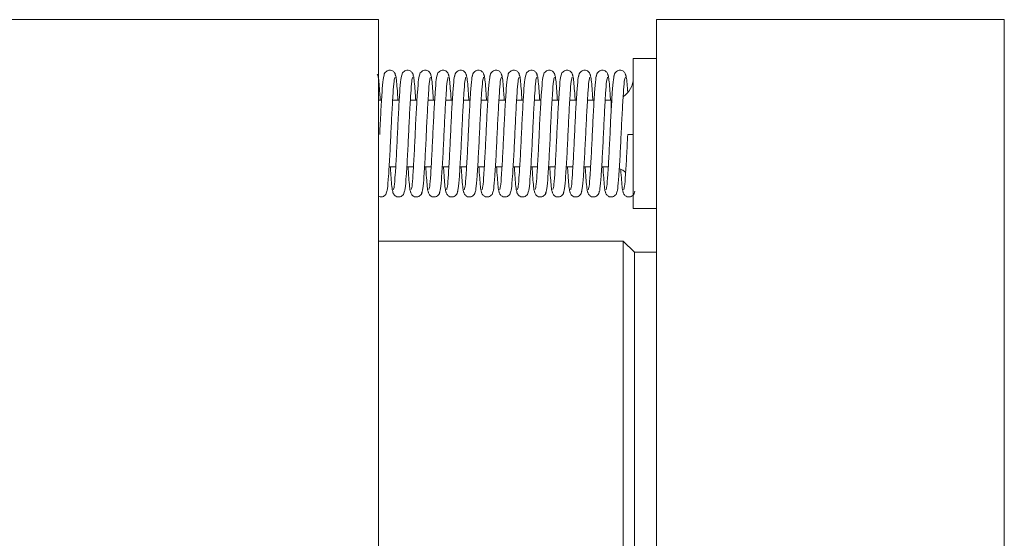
# Model space of a CAD drawing. Header units: inches. Extents: x 3.7 to 30.1, y 2.5 to 21.4.
# Tile 28 of 29: x 23.3 to 25.1, y 12.6 to 13.6. Entities that reach past the tile are written whole.
import ezdxf

# ---------------------------------------------------------------- set-up
doc = ezdxf.new("R2010")
doc.units = ezdxf.units.IN
doc.header["$MEASUREMENT"] = 0

msp = doc.modelspace()

# ---------------------------------------------------------------- linework, layer by layer
at = {"color": 7, "linetype": 'Continuous', "lineweight": 15}
for p, q in [((23.9806, 13.5666), (20.3089, 13.5666)), ((23.9806, 11.5316), (23.9806, 13.5666)), ((25.1056, 13.5666), (24.4806, 13.5666)), ((24.4806, 13.5666), (24.4806, 11.5316)), ((25.1056, 13.5666), (25.1056, 11.5316)), ((24.4806, 13.4966), (24.4386, 13.4966)), ((24.4386, 13.4966), (24.4386, 13.3541)), ((23.9861, 13.4216), (23.9806, 13.4216)), ((24.0179, 13.4216), (24.0061, 13.4216)), ((24.0498, 13.4216), (24.0379, 13.4216)), ((24.0816, 13.4216), (24.0697, 13.4216)), ((24.1135, 13.4216), (24.1016, 13.4216)), ((24.1453, 13.4216), (24.1334, 13.4216)), ((24.1772, 13.4216), (24.1653, 13.4216)), ((24.209, 13.4216), (24.1971, 13.4216)), ((24.2408, 13.4216), (24.229, 13.4216)), ((24.2727, 13.4216), (24.2608, 13.4216)), ((24.3045, 13.4216), (24.2926, 13.4216)), ((24.3364, 13.4216), (24.3245, 13.4216)), ((24.3682, 13.4216), (24.3563, 13.4216)), ((24.3986, 13.4216), (24.3882, 13.4216)), ((24.3986, 13.3979), (24.3986, 13.4216)), ((24.4386, 13.3541), (24.4386, 13.2266)), ((23.9997, 13.3016), (24.0116, 13.3016)), ((24.0315, 13.3016), (24.0434, 13.3016)), ((24.0633, 13.3016), (24.0752, 13.3016)), ((24.0952, 13.3016), (24.1071, 13.3016)), ((24.127, 13.3016), (24.1389, 13.3016)), ((24.1589, 13.3016), (24.1708, 13.3016)), ((24.1907, 13.3016), (24.2026, 13.3016)), ((24.2226, 13.3016), (24.2345, 13.3016)), ((24.2544, 13.3016), (24.2663, 13.3016)), ((24.2862, 13.3016), (24.2981, 13.3016)), ((24.3181, 13.3016), (24.33, 13.3016)), ((24.3499, 13.3016), (24.3618, 13.3016)), ((24.3818, 13.3016), (24.3937, 13.3016)), ((24.4385, 13.2638), (24.4386, 13.2616)), ((24.4386, 13.2266), (24.4806, 13.2266)), ((24.4206, 13.1681), (23.9806, 13.1681)), ((24.4406, 13.1481), (24.4206, 13.1681)), ((24.4206, 12.1083), (24.4206, 13.1681)), ((24.4806, 13.1481), (24.4406, 13.1481)), ((24.4406, 12.1316), (24.4406, 13.1481))]:
    msp.add_line(p, q, dxfattribs=at)
at = {"color": 7, "linetype": 'Continuous', "lineweight": 15, "flags": 128}
msp.add_lwpolyline([(24.4386, 13.3599), (24.4348, 13.36), (24.4315, 13.36), (24.4294, 13.36), (24.4286, 13.3601), (24.4294, 13.3601), (24.4315, 13.3602), (24.4348, 13.3602), (24.4382, 13.3602)], dxfattribs=at)
at = {"color": 7, "linetype": 'Continuous', "lineweight": 15}
for centre, start, end in [((24.3986, 13.4616), 303.8545, 0), ((24.3986, 13.2616), 48.2477, 68.1339)]:
    msp.add_arc(centre, 0.04, start, end, dxfattribs=at)
for points, knots in [([(24.0114, 13.465), (24.0113, 13.4661), (24.011, 13.4682), (24.0097, 13.4709), (24.0079, 13.4729), (24.0054, 13.4747), (24.0024, 13.4756), (23.9995, 13.4756), (23.9962, 13.4747), (23.9932, 13.4724), (23.9908, 13.469), (23.9904, 13.4662), (23.9902, 13.4648)], [0, 0, 0, 0, 0.08413, 0.164604, 0.239579, 0.308413, 0.428746, 0.534561, 0.645065, 0.762333, 0.882673, 1, 1, 1, 1]), ([(24.0432, 13.465), (24.0431, 13.4661), (24.0429, 13.4682), (24.0415, 13.4709), (24.0397, 13.4729), (24.0372, 13.4747), (24.0342, 13.4756), (24.0313, 13.4756), (24.0281, 13.4747), (24.025, 13.4724), (24.0226, 13.469), (24.0222, 13.4662), (24.022, 13.4648)], [0, 0, 0, 0, 0.08413, 0.164604, 0.239579, 0.308413, 0.428746, 0.534561, 0.645065, 0.762333, 0.882673, 1, 1, 1, 1]), ([(24.0751, 13.465), (24.0749, 13.4661), (24.0747, 13.4682), (24.0733, 13.4709), (24.0716, 13.4729), (24.0691, 13.4747), (24.0661, 13.4756), (24.0631, 13.4756), (24.0599, 13.4747), (24.0569, 13.4724), (24.0545, 13.469), (24.0541, 13.4662), (24.0539, 13.4648)], [0, 0, 0, 0, 0.08413, 0.164604, 0.239579, 0.308413, 0.428746, 0.534561, 0.645065, 0.762333, 0.882673, 1, 1, 1, 1]), ([(24.1069, 13.465), (24.1068, 13.4661), (24.1066, 13.4682), (24.1052, 13.4709), (24.1034, 13.4729), (24.1009, 13.4747), (24.0979, 13.4756), (24.095, 13.4756), (24.0918, 13.4747), (24.0887, 13.4724), (24.0863, 13.469), (24.0859, 13.4662), (24.0857, 13.4648)], [0, 0, 0, 0, 0.08413, 0.164604, 0.239579, 0.308413, 0.428746, 0.534561, 0.645065, 0.762333, 0.882673, 1, 1, 1, 1]), ([(24.1388, 13.465), (24.1386, 13.4661), (24.1384, 13.4682), (24.137, 13.4709), (24.1352, 13.4729), (24.1328, 13.4747), (24.1298, 13.4756), (24.1268, 13.4756), (24.1236, 13.4747), (24.1205, 13.4724), (24.1182, 13.469), (24.1178, 13.4662), (24.1176, 13.4648)], [0, 0, 0, 0, 0.08413, 0.164604, 0.239579, 0.308413, 0.428746, 0.534561, 0.645065, 0.762333, 0.882673, 1, 1, 1, 1]), ([(24.1706, 13.465), (24.1705, 13.4661), (24.1702, 13.4682), (24.1689, 13.4709), (24.1671, 13.4729), (24.1646, 13.4747), (24.1616, 13.4756), (24.1587, 13.4756), (24.1555, 13.4747), (24.1524, 13.4724), (24.15, 13.469), (24.1496, 13.4662), (24.1494, 13.4648)], [0, 0, 0, 0, 0.08413, 0.164604, 0.239579, 0.308413, 0.428746, 0.534561, 0.645065, 0.762333, 0.882673, 1, 1, 1, 1]), ([(24.2024, 13.465), (24.2023, 13.4661), (24.2021, 13.4682), (24.2007, 13.4709), (24.1989, 13.4729), (24.1965, 13.4747), (24.1935, 13.4756), (24.1905, 13.4756), (24.1873, 13.4747), (24.1842, 13.4724), (24.1818, 13.469), (24.1815, 13.4662), (24.1813, 13.4648)], [0, 0, 0, 0, 0.08413, 0.164604, 0.239579, 0.308413, 0.428746, 0.534561, 0.645065, 0.762333, 0.882673, 1, 1, 1, 1]), ([(24.2343, 13.465), (24.2342, 13.4661), (24.2339, 13.4682), (24.2326, 13.4709), (24.2308, 13.4729), (24.2283, 13.4747), (24.2253, 13.4756), (24.2224, 13.4756), (24.2191, 13.4747), (24.2161, 13.4724), (24.2137, 13.469), (24.2133, 13.4662), (24.2131, 13.4648)], [0, 0, 0, 0, 0.08413, 0.164604, 0.239579, 0.308413, 0.428746, 0.534561, 0.645065, 0.762333, 0.882673, 1, 1, 1, 1]), ([(24.2661, 13.465), (24.266, 13.4661), (24.2658, 13.4682), (24.2644, 13.4709), (24.2626, 13.4729), (24.2601, 13.4747), (24.2571, 13.4756), (24.2542, 13.4756), (24.251, 13.4747), (24.2479, 13.4724), (24.2455, 13.469), (24.2451, 13.4662), (24.2449, 13.4648)], [0, 0, 0, 0, 0.08413, 0.164604, 0.239579, 0.308413, 0.428746, 0.534561, 0.645065, 0.762333, 0.882673, 1, 1, 1, 1]), ([(24.298, 13.465), (24.2978, 13.4661), (24.2976, 13.4682), (24.2962, 13.4709), (24.2945, 13.4729), (24.292, 13.4747), (24.289, 13.4756), (24.286, 13.4756), (24.2828, 13.4747), (24.2798, 13.4724), (24.2774, 13.469), (24.277, 13.4662), (24.2768, 13.4648)], [0, 0, 0, 0, 0.08413, 0.164604, 0.239579, 0.308413, 0.428746, 0.534561, 0.645065, 0.762333, 0.882673, 1, 1, 1, 1]), ([(24.3298, 13.465), (24.3297, 13.4661), (24.3295, 13.4682), (24.3281, 13.4709), (24.3263, 13.4729), (24.3238, 13.4747), (24.3208, 13.4756), (24.3179, 13.4756), (24.3147, 13.4747), (24.3116, 13.4724), (24.3092, 13.469), (24.3088, 13.4662), (24.3086, 13.4648)], [0, 0, 0, 0, 0.08413, 0.164604, 0.239579, 0.308413, 0.428746, 0.534561, 0.645065, 0.762333, 0.882673, 1, 1, 1, 1]), ([(24.3617, 13.465), (24.3615, 13.4661), (24.3613, 13.4682), (24.3599, 13.4709), (24.3581, 13.4729), (24.3557, 13.4747), (24.3527, 13.4756), (24.3497, 13.4756), (24.3465, 13.4747), (24.3434, 13.4724), (24.3411, 13.469), (24.3407, 13.4662), (24.3405, 13.4648)], [0, 0, 0, 0, 0.08413, 0.164604, 0.239579, 0.308413, 0.428746, 0.534561, 0.645065, 0.762333, 0.882673, 1, 1, 1, 1]), ([(24.3935, 13.465), (24.3934, 13.4661), (24.3931, 13.4682), (24.3918, 13.4709), (24.39, 13.4729), (24.3875, 13.4747), (24.3845, 13.4756), (24.3816, 13.4756), (24.3784, 13.4747), (24.3753, 13.4724), (24.3729, 13.469), (24.3725, 13.4662), (24.3723, 13.4648)], [0, 0, 0, 0, 0.08413, 0.164604, 0.239579, 0.308413, 0.428746, 0.534561, 0.645065, 0.762333, 0.882673, 1, 1, 1, 1]), ([(24.4253, 13.465), (24.4252, 13.4661), (24.425, 13.4682), (24.4236, 13.4709), (24.4218, 13.4729), (24.4194, 13.4747), (24.4164, 13.4756), (24.4134, 13.4756), (24.4102, 13.4747), (24.4071, 13.4724), (24.4047, 13.469), (24.4044, 13.4662), (24.4042, 13.4648)], [0, 0, 0, 0, 0.08413, 0.164604, 0.239579, 0.308413, 0.428746, 0.534561, 0.645065, 0.762333, 0.882673, 1, 1, 1, 1]), ([(23.9838, 13.4216), (23.9835, 13.4257), (23.9828, 13.4372), (23.9816, 13.4521), (23.9802, 13.4655), (23.9791, 13.4674), (23.9785, 13.4684)], [0, 0, 0, 0, 0.144782, 0.402351, 0.681645, 1, 1, 1, 1]), ([(23.9911, 13.4681), (23.9904, 13.4661), (23.9889, 13.4621), (23.987, 13.4366), (23.9848, 13.4014), (23.9834, 13.3737), (23.9828, 13.3601)], [0, 0, 0, 0, 0.254786, 0.500171, 0.754096, 1, 1, 1, 1]), ([(24.0028, 13.3601), (24.0034, 13.3736), (24.0047, 13.4008), (24.0068, 13.4347), (24.0085, 13.4583), (24.0098, 13.4614), (24.0104, 13.4629)], [0, 0, 0, 0, 0.250582, 0.506088, 0.749924, 1, 1, 1, 1]), ([(24.0156, 13.4216), (24.0154, 13.4257), (24.0146, 13.4372), (24.0135, 13.4521), (24.0121, 13.4655), (24.011, 13.4674), (24.0103, 13.4684)], [0, 0, 0, 0, 0.144782, 0.402351, 0.681645, 1, 1, 1, 1]), ([(24.0229, 13.4681), (24.0222, 13.4661), (24.0207, 13.4621), (24.0188, 13.4366), (24.0166, 13.4014), (24.0153, 13.3737), (24.0147, 13.3601)], [0, 0, 0, 0, 0.254786, 0.500171, 0.754096, 1, 1, 1, 1]), ([(24.0347, 13.3601), (24.0353, 13.3736), (24.0366, 13.4008), (24.0387, 13.4347), (24.0403, 13.4583), (24.0416, 13.4614), (24.0423, 13.4629)], [0, 0, 0, 0, 0.250582, 0.506088, 0.749924, 1, 1, 1, 1]), ([(24.0475, 13.4216), (24.0472, 13.4257), (24.0465, 13.4372), (24.0453, 13.4521), (24.0439, 13.4655), (24.0428, 13.4674), (24.0422, 13.4684)], [0, 0, 0, 0, 0.144782, 0.402351, 0.681645, 1, 1, 1, 1]), ([(24.0548, 13.4681), (24.054, 13.4661), (24.0526, 13.4621), (24.0507, 13.4366), (24.0484, 13.4014), (24.0471, 13.3737), (24.0465, 13.3601)], [0, 0, 0, 0, 0.254786, 0.500171, 0.754096, 1, 1, 1, 1]), ([(24.0665, 13.3601), (24.0671, 13.3736), (24.0684, 13.4008), (24.0705, 13.4347), (24.0722, 13.4583), (24.0735, 13.4614), (24.0741, 13.4629)], [0, 0, 0, 0, 0.250582, 0.506088, 0.749924, 1, 1, 1, 1]), ([(24.0793, 13.4216), (24.0791, 13.4257), (24.0783, 13.4372), (24.0772, 13.4521), (24.0758, 13.4655), (24.0746, 13.4674), (24.074, 13.4684)], [0, 0, 0, 0, 0.1447815, 0.4023514, 0.6816453, 1, 1, 1, 1]), ([(24.0866, 13.4681), (24.0859, 13.4661), (24.0844, 13.4621), (24.0825, 13.4366), (24.0803, 13.4014), (24.079, 13.3737), (24.0783, 13.3601)], [0, 0, 0, 0, 0.254786, 0.500171, 0.754096, 1, 1, 1, 1]), ([(24.0983, 13.3601), (24.099, 13.3736), (24.1002, 13.4008), (24.1023, 13.4347), (24.104, 13.4583), (24.1053, 13.4614), (24.106, 13.4629)], [0, 0, 0, 0, 0.250582, 0.506088, 0.749924, 1, 1, 1, 1]), ([(24.1112, 13.4216), (24.1109, 13.4257), (24.1102, 13.4372), (24.109, 13.4521), (24.1076, 13.4655), (24.1065, 13.4674), (24.1059, 13.4684)], [0, 0, 0, 0, 0.144782, 0.402351, 0.681645, 1, 1, 1, 1]), ([(24.1185, 13.4681), (24.1177, 13.4661), (24.1163, 13.4621), (24.1143, 13.4366), (24.1121, 13.4014), (24.1108, 13.3737), (24.1102, 13.3601)], [0, 0, 0, 0, 0.254786, 0.500171, 0.754096, 1, 1, 1, 1]), ([(24.1302, 13.3601), (24.1308, 13.3736), (24.1321, 13.4008), (24.1342, 13.4347), (24.1359, 13.4583), (24.1371, 13.4614), (24.1378, 13.4629)], [0, 0, 0, 0, 0.250582, 0.506088, 0.749924, 1, 1, 1, 1]), ([(24.143, 13.4216), (24.1427, 13.4257), (24.142, 13.4372), (24.1409, 13.4521), (24.1395, 13.4655), (24.1383, 13.4674), (24.1377, 13.4684)], [0, 0, 0, 0, 0.144782, 0.402351, 0.681645, 1, 1, 1, 1]), ([(24.1503, 13.4681), (24.1496, 13.4661), (24.1481, 13.4621), (24.1462, 13.4366), (24.144, 13.4014), (24.1427, 13.3737), (24.142, 13.3601)], [0, 0, 0, 0, 0.254786, 0.500171, 0.754096, 1, 1, 1, 1]), ([(24.162, 13.3601), (24.1627, 13.3736), (24.1639, 13.4008), (24.166, 13.4347), (24.1677, 13.4583), (24.169, 13.4614), (24.1696, 13.4629)], [0, 0, 0, 0, 0.250582, 0.506088, 0.749924, 1, 1, 1, 1]), ([(24.1748, 13.4216), (24.1746, 13.4257), (24.1739, 13.4372), (24.1727, 13.4521), (24.1713, 13.4655), (24.1702, 13.4674), (24.1696, 13.4684)], [0, 0, 0, 0, 0.144782, 0.402351, 0.681645, 1, 1, 1, 1]), ([(24.1822, 13.4681), (24.1814, 13.4661), (24.1799, 13.4621), (24.178, 13.4366), (24.1758, 13.4014), (24.1745, 13.3737), (24.1739, 13.3601)], [0, 0, 0, 0, 0.254786, 0.500171, 0.754096, 1, 1, 1, 1]), ([(24.1939, 13.3601), (24.1945, 13.3736), (24.1958, 13.4008), (24.1979, 13.4347), (24.1996, 13.4583), (24.2008, 13.4614), (24.2015, 13.4629)], [0, 0, 0, 0, 0.250582, 0.506088, 0.749924, 1, 1, 1, 1]), ([(24.2067, 13.4216), (24.2064, 13.4257), (24.2057, 13.4372), (24.2045, 13.4521), (24.2031, 13.4655), (24.202, 13.4674), (24.2014, 13.4684)], [0, 0, 0, 0, 0.144782, 0.402351, 0.681645, 1, 1, 1, 1]), ([(24.214, 13.4681), (24.2133, 13.4661), (24.2118, 13.4621), (24.2099, 13.4366), (24.2077, 13.4014), (24.2063, 13.3737), (24.2057, 13.3601)], [0, 0, 0, 0, 0.254786, 0.500171, 0.754096, 1, 1, 1, 1]), ([(24.2257, 13.3601), (24.2263, 13.3736), (24.2276, 13.4008), (24.2297, 13.4347), (24.2314, 13.4583), (24.2327, 13.4614), (24.2333, 13.4629)], [0, 0, 0, 0, 0.250582, 0.506088, 0.749924, 1, 1, 1, 1]), ([(24.2385, 13.4216), (24.2383, 13.4257), (24.2375, 13.4372), (24.2364, 13.4521), (24.235, 13.4655), (24.2339, 13.4674), (24.2332, 13.4684)], [0, 0, 0, 0, 0.144782, 0.402351, 0.681645, 1, 1, 1, 1]), ([(24.2458, 13.4681), (24.2451, 13.4661), (24.2436, 13.4621), (24.2417, 13.4366), (24.2395, 13.4014), (24.2382, 13.3737), (24.2376, 13.3601)], [0, 0, 0, 0, 0.254786, 0.500171, 0.754096, 1, 1, 1, 1]), ([(24.2576, 13.3601), (24.2582, 13.3736), (24.2595, 13.4008), (24.2616, 13.4347), (24.2632, 13.4583), (24.2645, 13.4614), (24.2652, 13.4629)], [0, 0, 0, 0, 0.250582, 0.506088, 0.749924, 1, 1, 1, 1]), ([(24.2704, 13.4216), (24.2701, 13.4257), (24.2694, 13.4372), (24.2682, 13.4521), (24.2668, 13.4655), (24.2657, 13.4674), (24.2651, 13.4684)], [0, 0, 0, 0, 0.144782, 0.402351, 0.681645, 1, 1, 1, 1]), ([(24.2777, 13.4681), (24.2769, 13.4661), (24.2755, 13.4621), (24.2736, 13.4366), (24.2713, 13.4014), (24.27, 13.3737), (24.2694, 13.3601)], [0, 0, 0, 0, 0.254786, 0.500171, 0.754096, 1, 1, 1, 1]), ([(24.2894, 13.3601), (24.29, 13.3736), (24.2913, 13.4008), (24.2934, 13.4347), (24.2951, 13.4583), (24.2964, 13.4614), (24.297, 13.4629)], [0, 0, 0, 0, 0.250582, 0.506088, 0.749924, 1, 1, 1, 1]), ([(24.3022, 13.4216), (24.302, 13.4257), (24.3012, 13.4372), (24.3001, 13.4521), (24.2987, 13.4655), (24.2975, 13.4674), (24.2969, 13.4684)], [0, 0, 0, 0, 0.144782, 0.402351, 0.681645, 1, 1, 1, 1]), ([(24.3095, 13.4681), (24.3088, 13.4661), (24.3073, 13.4621), (24.3054, 13.4366), (24.3032, 13.4014), (24.3019, 13.3737), (24.3012, 13.3601)], [0, 0, 0, 0, 0.254786, 0.500171, 0.754096, 1, 1, 1, 1]), ([(24.3212, 13.3601), (24.3219, 13.3736), (24.3231, 13.4008), (24.3252, 13.4347), (24.3269, 13.4583), (24.3282, 13.4614), (24.3289, 13.4629)], [0, 0, 0, 0, 0.250582, 0.506088, 0.749924, 1, 1, 1, 1]), ([(24.3341, 13.4216), (24.3338, 13.4257), (24.3331, 13.4372), (24.3319, 13.4521), (24.3305, 13.4655), (24.3294, 13.4674), (24.3288, 13.4684)], [0, 0, 0, 0, 0.144782, 0.402351, 0.681645, 1, 1, 1, 1]), ([(24.3414, 13.4681), (24.3406, 13.4661), (24.3392, 13.4621), (24.3372, 13.4366), (24.335, 13.4014), (24.3337, 13.3737), (24.3331, 13.3601)], [0, 0, 0, 0, 0.254786, 0.500171, 0.754096, 1, 1, 1, 1]), ([(24.3531, 13.3601), (24.3537, 13.3736), (24.355, 13.4008), (24.3571, 13.4347), (24.3588, 13.4583), (24.36, 13.4614), (24.3607, 13.4629)], [0, 0, 0, 0, 0.250582, 0.506088, 0.749924, 1, 1, 1, 1]), ([(24.3659, 13.4216), (24.3656, 13.4257), (24.3649, 13.4372), (24.3638, 13.4521), (24.3624, 13.4655), (24.3612, 13.4674), (24.3606, 13.4684)], [0, 0, 0, 0, 0.144782, 0.402351, 0.681645, 1, 1, 1, 1]), ([(24.3732, 13.4681), (24.3725, 13.4661), (24.371, 13.4621), (24.3691, 13.4366), (24.3669, 13.4014), (24.3656, 13.3737), (24.3649, 13.3601)], [0, 0, 0, 0, 0.254786, 0.500171, 0.754096, 1, 1, 1, 1]), ([(24.3849, 13.3601), (24.3856, 13.3736), (24.3868, 13.4008), (24.3889, 13.4347), (24.3906, 13.4583), (24.3919, 13.4614), (24.3925, 13.4629)], [0, 0, 0, 0, 0.250582, 0.506088, 0.749924, 1, 1, 1, 1]), ([(24.3977, 13.4216), (24.3975, 13.4257), (24.3968, 13.4372), (24.3956, 13.4521), (24.3942, 13.4655), (24.3931, 13.4674), (24.3925, 13.4684)], [0, 0, 0, 0, 0.144782, 0.402351, 0.681645, 1, 1, 1, 1]), ([(24.4051, 13.4681), (24.4043, 13.4661), (24.4028, 13.4621), (24.4009, 13.4366), (24.3987, 13.4014), (24.3974, 13.3737), (24.3968, 13.3601)], [0, 0, 0, 0, 0.254786, 0.500171, 0.754096, 1, 1, 1, 1]), ([(24.4168, 13.3601), (24.4174, 13.3736), (24.4187, 13.4008), (24.4208, 13.4347), (24.4225, 13.4583), (24.4237, 13.4614), (24.4244, 13.4629)], [0, 0, 0, 0, 0.250582, 0.506088, 0.749924, 1, 1, 1, 1]), ([(24.4286, 13.436), (24.4282, 13.4412), (24.4274, 13.453), (24.426, 13.4654), (24.4249, 13.4674), (24.4243, 13.4684)], [0, 0, 0, 0, 0.2709831, 0.6116681, 1, 1, 1, 1]), ([(23.9944, 13.2547), (23.9952, 13.2563), (23.9967, 13.2596), (23.9986, 13.2842), (24.0009, 13.3189), (24.0022, 13.3465), (24.0028, 13.3601)], [0, 0, 0, 0, 0.255066, 0.500546, 0.75438, 1, 1, 1, 1]), ([(24.0147, 13.3601), (24.014, 13.3467), (24.0128, 13.3196), (24.0107, 13.2864), (24.009, 13.2641), (24.0078, 13.2619), (24.0072, 13.2608)], [0, 0, 0, 0, 0.25358, 0.511919, 0.758253, 1, 1, 1, 1]), ([(24.0263, 13.2547), (24.027, 13.2563), (24.0285, 13.2596), (24.0305, 13.2842), (24.0327, 13.3189), (24.034, 13.3465), (24.0347, 13.3601)], [0, 0, 0, 0, 0.255066, 0.500546, 0.75438, 1, 1, 1, 1]), ([(24.0465, 13.3601), (24.0459, 13.3467), (24.0446, 13.3196), (24.0425, 13.2864), (24.0409, 13.2641), (24.0397, 13.2619), (24.0391, 13.2608)], [0, 0, 0, 0, 0.25358, 0.511919, 0.758253, 1, 1, 1, 1]), ([(24.0581, 13.2547), (24.0589, 13.2563), (24.0604, 13.2596), (24.0623, 13.2842), (24.0645, 13.3189), (24.0659, 13.3465), (24.0665, 13.3601)], [0, 0, 0, 0, 0.255066, 0.500546, 0.75438, 1, 1, 1, 1]), ([(24.0783, 13.3601), (24.0777, 13.3467), (24.0764, 13.3196), (24.0744, 13.2864), (24.0727, 13.2641), (24.0715, 13.2619), (24.0709, 13.2608)], [0, 0, 0, 0, 0.25358, 0.511919, 0.758253, 1, 1, 1, 1]), ([(24.09, 13.2547), (24.0907, 13.2563), (24.0922, 13.2596), (24.0941, 13.2842), (24.0964, 13.3189), (24.0977, 13.3465), (24.0983, 13.3601)], [0, 0, 0, 0, 0.255066, 0.500546, 0.75438, 1, 1, 1, 1]), ([(24.1102, 13.3601), (24.1096, 13.3467), (24.1083, 13.3196), (24.1062, 13.2864), (24.1046, 13.2641), (24.1034, 13.2619), (24.1027, 13.2608)], [0, 0, 0, 0, 0.25358, 0.511919, 0.758253, 1, 1, 1, 1]), ([(24.1218, 13.2547), (24.1226, 13.2563), (24.1241, 13.2596), (24.126, 13.2842), (24.1282, 13.3189), (24.1295, 13.3465), (24.1302, 13.3601)], [0, 0, 0, 0, 0.2550655, 0.5005462, 0.7543799, 1, 1, 1, 1]), ([(24.142, 13.3601), (24.1414, 13.3467), (24.1401, 13.3196), (24.138, 13.2864), (24.1364, 13.2641), (24.1352, 13.2619), (24.1346, 13.2608)], [0, 0, 0, 0, 0.25358, 0.511919, 0.758253, 1, 1, 1, 1]), ([(24.1536, 13.2547), (24.1544, 13.2563), (24.1559, 13.2596), (24.1578, 13.2842), (24.1601, 13.3189), (24.1614, 13.3465), (24.162, 13.3601)], [0, 0, 0, 0, 0.255066, 0.500546, 0.75438, 1, 1, 1, 1]), ([(24.1739, 13.3601), (24.1732, 13.3467), (24.172, 13.3196), (24.1699, 13.2864), (24.1683, 13.2641), (24.167, 13.2619), (24.1664, 13.2608)], [0, 0, 0, 0, 0.25358, 0.511919, 0.758253, 1, 1, 1, 1]), ([(24.1855, 13.2547), (24.1862, 13.2563), (24.1877, 13.2596), (24.1897, 13.2842), (24.1919, 13.3189), (24.1932, 13.3465), (24.1939, 13.3601)], [0, 0, 0, 0, 0.255066, 0.500546, 0.75438, 1, 1, 1, 1]), ([(24.2057, 13.3601), (24.2051, 13.3467), (24.2038, 13.3196), (24.2017, 13.2864), (24.2001, 13.2641), (24.1989, 13.2619), (24.1983, 13.2608)], [0, 0, 0, 0, 0.25358, 0.511919, 0.758253, 1, 1, 1, 1]), ([(24.2173, 13.2547), (24.2181, 13.2563), (24.2196, 13.2596), (24.2215, 13.2842), (24.2238, 13.3189), (24.2251, 13.3465), (24.2257, 13.3601)], [0, 0, 0, 0, 0.255066, 0.500546, 0.75438, 1, 1, 1, 1]), ([(24.2376, 13.3601), (24.2369, 13.3467), (24.2357, 13.3196), (24.2336, 13.2864), (24.2319, 13.2641), (24.2307, 13.2619), (24.2301, 13.2608)], [0, 0, 0, 0, 0.25358, 0.511919, 0.758253, 1, 1, 1, 1]), ([(24.2492, 13.2547), (24.2499, 13.2563), (24.2514, 13.2596), (24.2534, 13.2842), (24.2556, 13.3189), (24.2569, 13.3465), (24.2576, 13.3601)], [0, 0, 0, 0, 0.255066, 0.500546, 0.75438, 1, 1, 1, 1]), ([(24.2694, 13.3601), (24.2688, 13.3467), (24.2675, 13.3196), (24.2654, 13.2864), (24.2638, 13.2641), (24.2626, 13.2619), (24.262, 13.2608)], [0, 0, 0, 0, 0.25358, 0.511919, 0.758253, 1, 1, 1, 1]), ([(24.281, 13.2547), (24.2818, 13.2563), (24.2833, 13.2596), (24.2852, 13.2842), (24.2874, 13.3189), (24.2888, 13.3465), (24.2894, 13.3601)], [0, 0, 0, 0, 0.255066, 0.500546, 0.75438, 1, 1, 1, 1]), ([(24.3012, 13.3601), (24.3006, 13.3467), (24.2993, 13.3196), (24.2973, 13.2864), (24.2956, 13.2641), (24.2944, 13.2619), (24.2938, 13.2608)], [0, 0, 0, 0, 0.25358, 0.511919, 0.758253, 1, 1, 1, 1]), ([(24.3129, 13.2547), (24.3136, 13.2563), (24.3151, 13.2596), (24.317, 13.2842), (24.3193, 13.3189), (24.3206, 13.3465), (24.3212, 13.3601)], [0, 0, 0, 0, 0.255066, 0.500546, 0.75438, 1, 1, 1, 1]), ([(24.3331, 13.3601), (24.3325, 13.3467), (24.3312, 13.3196), (24.3291, 13.2864), (24.3275, 13.2641), (24.3263, 13.2619), (24.3256, 13.2608)], [0, 0, 0, 0, 0.25358, 0.511919, 0.758253, 1, 1, 1, 1]), ([(24.3447, 13.2547), (24.3455, 13.2563), (24.347, 13.2596), (24.3489, 13.2842), (24.3511, 13.3189), (24.3524, 13.3465), (24.3531, 13.3601)], [0, 0, 0, 0, 0.255066, 0.500546, 0.75438, 1, 1, 1, 1]), ([(24.3649, 13.3601), (24.3643, 13.3467), (24.363, 13.3196), (24.3609, 13.2864), (24.3593, 13.2641), (24.3581, 13.2619), (24.3575, 13.2608)], [0, 0, 0, 0, 0.25358, 0.511919, 0.758253, 1, 1, 1, 1]), ([(24.3765, 13.2547), (24.3773, 13.2563), (24.3788, 13.2596), (24.3807, 13.2842), (24.383, 13.3189), (24.3843, 13.3465), (24.3849, 13.3601)], [0, 0, 0, 0, 0.255066, 0.500546, 0.75438, 1, 1, 1, 1]), ([(24.3968, 13.3601), (24.3961, 13.3467), (24.3949, 13.3196), (24.3928, 13.2864), (24.3912, 13.2641), (24.3899, 13.2619), (24.3893, 13.2608)], [0, 0, 0, 0, 0.25358, 0.511919, 0.758253, 1, 1, 1, 1]), ([(24.4084, 13.2547), (24.4091, 13.2563), (24.4106, 13.2596), (24.4126, 13.2842), (24.4148, 13.3189), (24.4161, 13.3465), (24.4168, 13.3601)], [0, 0, 0, 0, 0.255066, 0.500546, 0.75438, 1, 1, 1, 1]), ([(24.4286, 13.3601), (24.428, 13.3467), (24.4267, 13.3196), (24.4246, 13.2864), (24.423, 13.2641), (24.4218, 13.2619), (24.4212, 13.2608)], [0, 0, 0, 0, 0.25358, 0.511919, 0.758253, 1, 1, 1, 1]), ([(24.002, 13.3016), (24.0022, 13.2982), (24.0028, 13.2874), (24.0039, 13.2729), (24.0053, 13.2587), (24.0064, 13.2563), (24.007, 13.255)], [0, 0, 0, 0, 0.118906, 0.384421, 0.672181, 1, 1, 1, 1]), ([(24.0338, 13.3016), (24.034, 13.2982), (24.0347, 13.2874), (24.0358, 13.2729), (24.0372, 13.2587), (24.0383, 13.2563), (24.0389, 13.255)], [0, 0, 0, 0, 0.1189061, 0.3844214, 0.6721806, 1, 1, 1, 1]), ([(24.0657, 13.3016), (24.0659, 13.2982), (24.0665, 13.2874), (24.0676, 13.2729), (24.069, 13.2587), (24.0701, 13.2563), (24.0707, 13.255)], [0, 0, 0, 0, 0.118906, 0.384421, 0.672181, 1, 1, 1, 1]), ([(24.0975, 13.3016), (24.0977, 13.2982), (24.0984, 13.2874), (24.0995, 13.2729), (24.1008, 13.2587), (24.102, 13.2563), (24.1025, 13.255)], [0, 0, 0, 0, 0.118906, 0.384421, 0.672181, 1, 1, 1, 1]), ([(24.1293, 13.3016), (24.1296, 13.2982), (24.1302, 13.2874), (24.1313, 13.2729), (24.1327, 13.2587), (24.1338, 13.2563), (24.1344, 13.255)], [0, 0, 0, 0, 0.1189061, 0.3844214, 0.6721806, 1, 1, 1, 1]), ([(24.1612, 13.3016), (24.1614, 13.2982), (24.1621, 13.2874), (24.1632, 13.2729), (24.1645, 13.2587), (24.1656, 13.2563), (24.1662, 13.255)], [0, 0, 0, 0, 0.1189061, 0.3844214, 0.6721806, 1, 1, 1, 1]), ([(24.193, 13.3016), (24.1932, 13.2982), (24.1939, 13.2874), (24.195, 13.2729), (24.1964, 13.2587), (24.1975, 13.2563), (24.1981, 13.255)], [0, 0, 0, 0, 0.118906, 0.384421, 0.672181, 1, 1, 1, 1]), ([(24.2249, 13.3016), (24.2251, 13.2982), (24.2257, 13.2874), (24.2268, 13.2729), (24.2282, 13.2587), (24.2293, 13.2563), (24.2299, 13.255)], [0, 0, 0, 0, 0.1189061, 0.3844214, 0.6721806, 1, 1, 1, 1]), ([(24.2567, 13.3016), (24.2569, 13.2982), (24.2576, 13.2874), (24.2587, 13.2729), (24.2601, 13.2587), (24.2612, 13.2563), (24.2618, 13.255)], [0, 0, 0, 0, 0.118906, 0.384421, 0.672181, 1, 1, 1, 1]), ([(24.2886, 13.3016), (24.2888, 13.2982), (24.2894, 13.2874), (24.2905, 13.2729), (24.2919, 13.2587), (24.293, 13.2563), (24.2936, 13.255)], [0, 0, 0, 0, 0.118906, 0.384421, 0.672181, 1, 1, 1, 1]), ([(24.3204, 13.3016), (24.3206, 13.2982), (24.3213, 13.2874), (24.3224, 13.2729), (24.3237, 13.2587), (24.3249, 13.2563), (24.3254, 13.255)], [0, 0, 0, 0, 0.118906, 0.384421, 0.672181, 1, 1, 1, 1]), ([(24.3522, 13.3016), (24.3525, 13.2982), (24.3531, 13.2874), (24.3542, 13.2729), (24.3556, 13.2587), (24.3567, 13.2563), (24.3573, 13.255)], [0, 0, 0, 0, 0.118906, 0.384421, 0.672181, 1, 1, 1, 1]), ([(24.3841, 13.3016), (24.3843, 13.2982), (24.385, 13.2874), (24.3861, 13.2729), (24.3874, 13.2587), (24.3885, 13.2563), (24.3891, 13.255)], [0, 0, 0, 0, 0.118906, 0.384421, 0.672181, 1, 1, 1, 1]), ([(24.4162, 13.2973), (24.4163, 13.2954), (24.4169, 13.2861), (24.4179, 13.2729), (24.4193, 13.2587), (24.4204, 13.2563), (24.421, 13.255)], [0, 0, 0, 0, 0.070513, 0.350612, 0.654176, 1, 1, 1, 1]), ([(23.9806, 13.2487), (23.9815, 13.2483), (23.9835, 13.2475), (23.9862, 13.2475), (23.9894, 13.2484), (23.9925, 13.2506), (23.9949, 13.2539), (23.9953, 13.2567), (23.9955, 13.2581)], [0, 0, 0, 0, 0.148726, 0.312942, 0.480137, 0.654288, 0.830531, 1, 1, 1, 1]), ([(24.0061, 13.2583), (24.0062, 13.2572), (24.0065, 13.2551), (24.0079, 13.2524), (24.0097, 13.2503), (24.0121, 13.2485), (24.0151, 13.2475), (24.0181, 13.2475), (24.0213, 13.2484), (24.0244, 13.2506), (24.0267, 13.2539), (24.0271, 13.2567), (24.0273, 13.2581)], [0, 0, 0, 0, 0.087218, 0.170661, 0.248436, 0.319808, 0.443999, 0.551255, 0.660457, 0.774202, 0.889313, 1, 1, 1, 1]), ([(24.038, 13.2583), (24.0381, 13.2572), (24.0383, 13.2551), (24.0397, 13.2524), (24.0415, 13.2503), (24.044, 13.2485), (24.047, 13.2475), (24.0499, 13.2475), (24.0531, 13.2484), (24.0562, 13.2506), (24.0586, 13.2539), (24.059, 13.2567), (24.0591, 13.2581)], [0, 0, 0, 0, 0.087218, 0.170661, 0.248436, 0.319808, 0.443999, 0.551255, 0.660457, 0.774202, 0.889313, 1, 1, 1, 1]), ([(24.0698, 13.2583), (24.0699, 13.2572), (24.0702, 13.2551), (24.0716, 13.2524), (24.0733, 13.2503), (24.0758, 13.2485), (24.0788, 13.2475), (24.0818, 13.2475), (24.085, 13.2484), (24.088, 13.2506), (24.0904, 13.2539), (24.0908, 13.2567), (24.091, 13.2581)], [0, 0, 0, 0, 0.087218, 0.170661, 0.248436, 0.319808, 0.443999, 0.551255, 0.660457, 0.774202, 0.889313, 1, 1, 1, 1]), ([(24.1017, 13.2583), (24.1018, 13.2572), (24.102, 13.2551), (24.1034, 13.2524), (24.1052, 13.2503), (24.1077, 13.2485), (24.1107, 13.2475), (24.1136, 13.2475), (24.1168, 13.2484), (24.1199, 13.2506), (24.1223, 13.2539), (24.1226, 13.2567), (24.1228, 13.2581)], [0, 0, 0, 0, 0.087218, 0.170661, 0.248436, 0.319808, 0.443999, 0.551255, 0.660457, 0.774202, 0.889313, 1, 1, 1, 1]), ([(24.1335, 13.2583), (24.1336, 13.2572), (24.1339, 13.2551), (24.1353, 13.2524), (24.137, 13.2503), (24.1395, 13.2485), (24.1425, 13.2475), (24.1454, 13.2475), (24.1487, 13.2484), (24.1517, 13.2506), (24.1541, 13.2539), (24.1545, 13.2567), (24.1547, 13.2581)], [0, 0, 0, 0, 0.087218, 0.170661, 0.248436, 0.319808, 0.443999, 0.551255, 0.660457, 0.774202, 0.889313, 1, 1, 1, 1]), ([(24.1653, 13.2583), (24.1655, 13.2572), (24.1657, 13.2551), (24.1671, 13.2524), (24.1689, 13.2503), (24.1714, 13.2485), (24.1743, 13.2475), (24.1773, 13.2475), (24.1805, 13.2484), (24.1836, 13.2506), (24.1859, 13.2539), (24.1863, 13.2567), (24.1865, 13.2581)], [0, 0, 0, 0, 0.087218, 0.170661, 0.248436, 0.319808, 0.443999, 0.551255, 0.660457, 0.774202, 0.889313, 1, 1, 1, 1]), ([(24.1972, 13.2583), (24.1973, 13.2572), (24.1975, 13.2551), (24.1989, 13.2524), (24.2007, 13.2503), (24.2032, 13.2485), (24.2062, 13.2475), (24.2091, 13.2475), (24.2123, 13.2484), (24.2154, 13.2506), (24.2178, 13.2539), (24.2182, 13.2567), (24.2184, 13.2581)], [0, 0, 0, 0, 0.087218, 0.170661, 0.248436, 0.319808, 0.443999, 0.551255, 0.660457, 0.774202, 0.889313, 1, 1, 1, 1]), ([(24.229, 13.2583), (24.2291, 13.2572), (24.2294, 13.2551), (24.2308, 13.2524), (24.2326, 13.2503), (24.235, 13.2485), (24.238, 13.2475), (24.241, 13.2475), (24.2442, 13.2484), (24.2473, 13.2506), (24.2496, 13.2539), (24.25, 13.2567), (24.2502, 13.2581)], [0, 0, 0, 0, 0.087218, 0.170661, 0.248436, 0.319808, 0.443999, 0.551255, 0.660457, 0.774202, 0.889313, 1, 1, 1, 1]), ([(24.2609, 13.2583), (24.261, 13.2572), (24.2612, 13.2551), (24.2626, 13.2524), (24.2644, 13.2503), (24.2669, 13.2485), (24.2699, 13.2475), (24.2728, 13.2475), (24.276, 13.2484), (24.2791, 13.2506), (24.2815, 13.2539), (24.2819, 13.2567), (24.282, 13.2581)], [0, 0, 0, 0, 0.087218, 0.170661, 0.248436, 0.319808, 0.443999, 0.551255, 0.660457, 0.774202, 0.889313, 1, 1, 1, 1]), ([(24.2927, 13.2583), (24.2928, 13.2572), (24.2931, 13.2551), (24.2945, 13.2524), (24.2962, 13.2503), (24.2987, 13.2485), (24.3017, 13.2475), (24.3047, 13.2475), (24.3079, 13.2484), (24.3109, 13.2506), (24.3133, 13.2539), (24.3137, 13.2567), (24.3139, 13.2581)], [0, 0, 0, 0, 0.087218, 0.170661, 0.248436, 0.319808, 0.443999, 0.551255, 0.660457, 0.774202, 0.889313, 1, 1, 1, 1]), ([(24.3246, 13.2583), (24.3247, 13.2572), (24.3249, 13.2551), (24.3263, 13.2524), (24.3281, 13.2503), (24.3306, 13.2485), (24.3336, 13.2475), (24.3365, 13.2475), (24.3397, 13.2484), (24.3428, 13.2506), (24.3452, 13.2539), (24.3455, 13.2567), (24.3457, 13.2581)], [0, 0, 0, 0, 0.087218, 0.170661, 0.248436, 0.319808, 0.443999, 0.551255, 0.660457, 0.774202, 0.889313, 1, 1, 1, 1]), ([(24.3564, 13.2583), (24.3565, 13.2572), (24.3568, 13.2551), (24.3582, 13.2524), (24.3599, 13.2503), (24.3624, 13.2485), (24.3654, 13.2475), (24.3683, 13.2475), (24.3716, 13.2484), (24.3746, 13.2506), (24.377, 13.2539), (24.3774, 13.2567), (24.3776, 13.2581)], [0, 0, 0, 0, 0.087218, 0.170661, 0.248436, 0.319808, 0.443999, 0.551255, 0.660457, 0.774202, 0.889313, 1, 1, 1, 1]), ([(24.3882, 13.2583), (24.3884, 13.2572), (24.3886, 13.2551), (24.39, 13.2524), (24.3918, 13.2503), (24.3943, 13.2485), (24.3972, 13.2475), (24.4002, 13.2475), (24.4034, 13.2484), (24.4065, 13.2506), (24.4088, 13.2539), (24.4092, 13.2567), (24.4094, 13.2581)], [0, 0, 0, 0, 0.087218, 0.170661, 0.248436, 0.319808, 0.443999, 0.551255, 0.660457, 0.774202, 0.889313, 1, 1, 1, 1]), ([(24.4201, 13.2583), (24.4202, 13.2572), (24.4204, 13.2551), (24.4218, 13.2524), (24.4236, 13.2503), (24.4261, 13.2485), (24.4291, 13.2475), (24.432, 13.2475), (24.4352, 13.2484), (24.4383, 13.2506), (24.4407, 13.2539), (24.4411, 13.2567), (24.4413, 13.2581)], [0, 0, 0, 0, 0.087218, 0.170661, 0.248436, 0.319808, 0.443999, 0.551255, 0.660457, 0.774202, 0.889313, 1, 1, 1, 1])]:
    msp.add_open_spline(points, degree=3, knots=knots, dxfattribs=at)

doc.saveas('drawing.dxf')
